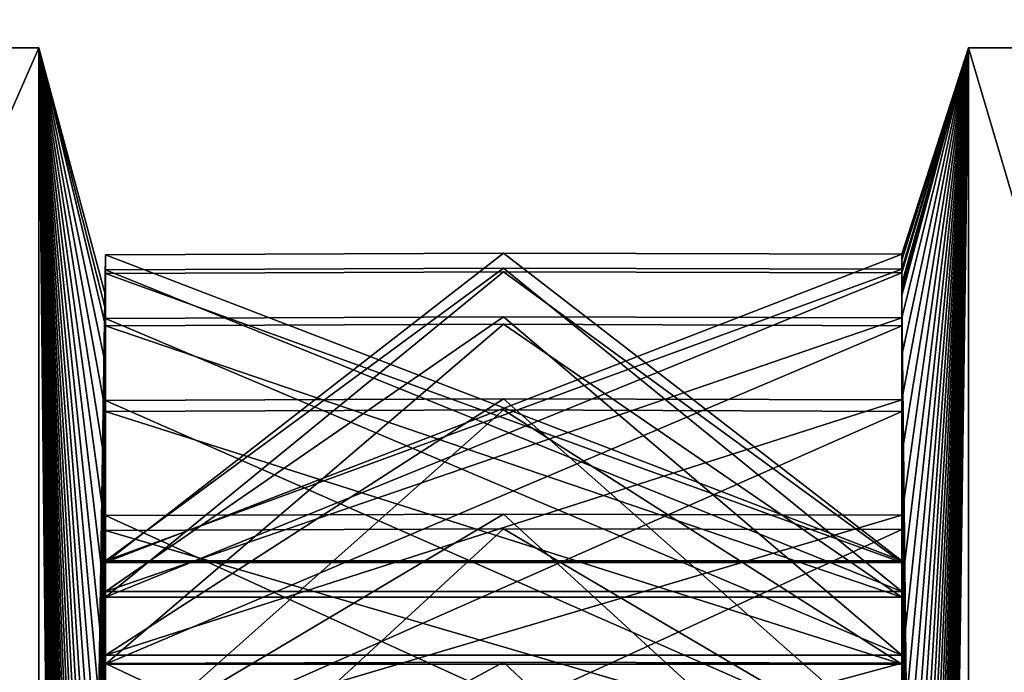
# Model space of a CAD drawing. Header units: millimetres. Extents: x -196 to 15, y -14 to 691.
# Tile 148 of 256: x -9.303 to -8.314, y 28.133 to 28.789. Entities that reach past the tile are written whole.
import ezdxf

# ---------------------------------------------------------------- set-up
doc = ezdxf.new("R2010")
doc.units = ezdxf.units.MM
doc.header["$LTSCALE"] = 65.185185
for name, color, linetype in [('100', 7, 'CONTINUOUS'), ('101', 7, 'CONTINUOUS'), ('102', 7, 'CONTINUOUS'), ('103', 7, 'CONTINUOUS'), ('104', 7, 'CONTINUOUS'), ('105', 7, 'CONTINUOUS'), ('106', 7, 'CONTINUOUS'), ('107', 7, 'CONTINUOUS'), ('108', 7, 'CONTINUOUS'), ('109', 7, 'CONTINUOUS'), ('110', 7, 'CONTINUOUS'), ('111', 7, 'CONTINUOUS'), ('112', 7, 'CONTINUOUS'), ('1219', 7, 'CONTINUOUS'), ('1511', 7, 'CONTINUOUS'), ('1515', 7, 'CONTINUOUS'), ('1574', 7, 'CONTINUOUS'), ('1575', 7, 'CONTINUOUS'), ('176', 7, 'CONTINUOUS'), ('177', 7, 'CONTINUOUS'), ('178', 7, 'CONTINUOUS'), ('179', 7, 'CONTINUOUS'), ('180', 7, 'CONTINUOUS'), ('181', 7, 'CONTINUOUS'), ('182', 7, 'CONTINUOUS'), ('183', 7, 'CONTINUOUS'), ('184', 7, 'CONTINUOUS'), ('185', 7, 'CONTINUOUS'), ('186', 7, 'CONTINUOUS'), ('187', 7, 'CONTINUOUS'), ('2047', 7, 'CONTINUOUS'), ('2054', 7, 'CONTINUOUS'), ('2058', 7, 'CONTINUOUS'), ('2131', 7, 'CONTINUOUS'), ('2135', 7, 'CONTINUOUS'), ('399', 7, 'CONTINUOUS'), ('400', 7, 'CONTINUOUS'), ('401', 7, 'CONTINUOUS'), ('402', 7, 'CONTINUOUS'), ('403', 7, 'CONTINUOUS'), ('87', 7, 'CONTINUOUS'), ('88', 7, 'CONTINUOUS'), ('89', 7, 'CONTINUOUS'), ('90', 7, 'CONTINUOUS'), ('91', 7, 'CONTINUOUS'), ('92', 7, 'CONTINUOUS'), ('93', 7, 'CONTINUOUS'), ('934', 7, 'CONTINUOUS'), ('935', 7, 'CONTINUOUS'), ('936', 7, 'CONTINUOUS'), ('937', 7, 'CONTINUOUS'), ('938', 7, 'CONTINUOUS'), ('939', 7, 'CONTINUOUS'), ('94', 7, 'CONTINUOUS'), ('940', 7, 'CONTINUOUS'), ('95', 7, 'CONTINUOUS'), ('96', 7, 'CONTINUOUS'), ('97', 7, 'CONTINUOUS'), ('98', 7, 'CONTINUOUS'), ('99', 7, 'CONTINUOUS')]:
    doc.layers.add(name, color=color, linetype=linetype)

msp = doc.modelspace()

# ---------------------------------------------------------------- linework, layer by layer
at = {"layer": '100', "color": 21, "linetype": 'Continuous', "true_color": 0xf0a06e}
for points in [[(-9.21699, 28.53766, -63.59336), (-8.41699, 28.21426, -63.31712), (-8.81699, 28.53932, -63.59335), (-9.21699, 28.53766, -63.59336)], [(-9.21699, 28.21426, -63.31712), (-8.41699, 28.21426, -63.31712), (-9.21699, 28.53766, -63.59336), (-9.21699, 28.21426, -63.31712)], [(-8.81699, 28.53932, -63.59335), (-8.41699, 28.21426, -63.31712), (-8.41699, 28.53835, -63.59252), (-8.81699, 28.53932, -63.59335)]]:
    msp.add_3dface(points, dxfattribs=at)
at = {"layer": '101', "color": 21, "linetype": 'Continuous', "true_color": 0xf0a06e}
for points in [[(-9.21699, 28.53766, -63.59336), (-8.81699, 28.53932, -63.59335), (-9.21699, 28.24529, -63.90223), (-9.21699, 28.53766, -63.59336)], [(-8.81699, 28.53932, -63.59335), (-8.41699, 28.53835, -63.59252), (-9.21699, 28.24529, -63.90223), (-8.81699, 28.53932, -63.59335)], [(-9.21699, 28.24529, -63.90223), (-8.41699, 28.53835, -63.59252), (-8.41699, 28.24529, -63.90223), (-9.21699, 28.24529, -63.90223)]]:
    msp.add_3dface(points, dxfattribs=at)
at = {"layer": '102', "color": 21, "linetype": 'Continuous', "true_color": 0xf0a06e}
for points in [[(-9.21699, 28.24529, -63.90223), (-9.21699, 28.55269, -64.19617), (-9.21699, 28.54937, -63.8938), (-9.21699, 28.24529, -63.90223)], [(-9.21699, 28.53766, -63.59336), (-9.21699, 28.24529, -63.90223), (-9.21699, 28.54937, -63.8938), (-9.21699, 28.53766, -63.59336)]]:
    msp.add_3dface(points, dxfattribs=at)
at = {"layer": '103', "color": 21, "linetype": 'Continuous', "true_color": 0xf0a06e}
for points in [[(-9.21699, 28.55269, -64.19617), (-8.41699, 28.24529, -63.90223), (-8.81699, 28.55435, -64.19607), (-9.21699, 28.55269, -64.19617)], [(-9.21699, 28.24529, -63.90223), (-8.41699, 28.24529, -63.90223), (-9.21699, 28.55269, -64.19617), (-9.21699, 28.24529, -63.90223)], [(-8.81699, 28.55435, -64.19607), (-8.41699, 28.24529, -63.90223), (-8.41699, 28.55342, -64.19537), (-8.81699, 28.55435, -64.19607)]]:
    msp.add_3dface(points, dxfattribs=at)
at = {"layer": '104', "color": 21, "linetype": 'Continuous', "true_color": 0xf0a06e}
for points in [[(-9.21699, 28.55269, -64.19617), (-8.81699, 28.55435, -64.19607), (-9.21699, 28.24347, -64.48816), (-9.21699, 28.55269, -64.19617)], [(-8.81699, 28.55435, -64.19607), (-8.41699, 28.55342, -64.19537), (-9.21699, 28.24347, -64.48816), (-8.81699, 28.55435, -64.19607)], [(-9.21699, 28.24347, -64.48816), (-8.41699, 28.55342, -64.19537), (-8.41699, 28.24347, -64.48816), (-9.21699, 28.24347, -64.48816)]]:
    msp.add_3dface(points, dxfattribs=at)
at = {"layer": '105', "color": 21, "linetype": 'Continuous', "true_color": 0xf0a06e}
for points in [[(-9.21699, 28.55269, -64.19617), (-9.21699, 28.24347, -64.48816), (-9.21699, 28.54753, -64.49679), (-9.21699, 28.55269, -64.19617)], [(-9.21699, 28.24347, -64.48816), (-9.21699, 28.5339, -64.79887), (-9.21699, 28.54753, -64.49679), (-9.21699, 28.24347, -64.48816)]]:
    msp.add_3dface(points, dxfattribs=at)
at = {"layer": '106', "color": 21, "linetype": 'Continuous', "true_color": 0xf0a06e}
for points in [[(-9.21699, 28.5339, -64.79887), (-8.41699, 28.24347, -64.48816), (-8.81699, 28.53555, -64.79904), (-9.21699, 28.5339, -64.79887)], [(-9.21699, 28.24347, -64.48816), (-8.41699, 28.24347, -64.48816), (-9.21699, 28.5339, -64.79887), (-9.21699, 28.24347, -64.48816)], [(-8.81699, 28.53555, -64.79904), (-8.41699, 28.24347, -64.48816), (-8.41699, 28.53468, -64.79811), (-8.81699, 28.53555, -64.79904)]]:
    msp.add_3dface(points, dxfattribs=at)
at = {"layer": '107', "color": 21, "linetype": 'Continuous', "true_color": 0xf0a06e}
for points in [[(-9.21699, 28.5339, -64.79887), (-8.81699, 28.53555, -64.79904), (-9.21699, 28.20879, -65.07306), (-9.21699, 28.5339, -64.79887)], [(-8.81699, 28.53555, -64.79904), (-8.41699, 28.53468, -64.79811), (-9.21699, 28.20879, -65.07306), (-8.81699, 28.53555, -64.79904)], [(-9.21699, 28.20879, -65.07306), (-8.41699, 28.53468, -64.79811), (-8.41699, 28.20879, -65.07306), (-9.21699, 28.20879, -65.07306)]]:
    msp.add_3dface(points, dxfattribs=at)
at = {"layer": '108', "color": 21, "linetype": 'Continuous', "true_color": 0xf0a06e}
for points in [[(-9.21699, 28.5339, -64.79887), (-9.21699, 28.20879, -65.07306), (-9.21699, 28.52391, -64.94929), (-9.21699, 28.5339, -64.79887)], [(-9.21699, 28.52391, -64.94929), (-9.21699, 28.20879, -65.07306), (-9.21699, 28.51182, -65.09958), (-9.21699, 28.52391, -64.94929)], [(-9.21699, 28.51182, -65.09958), (-9.21699, 28.20879, -65.07306), (-9.21699, 28.48134, -65.39956), (-9.21699, 28.51182, -65.09958)], [(-9.21699, 28.49771, -65.24883), (-9.21699, 28.51182, -65.09958), (-9.21699, 28.48134, -65.39956), (-9.21699, 28.49771, -65.24883)]]:
    msp.add_3dface(points, dxfattribs=at)
at = {"layer": '109', "color": 2, "linetype": 'Continuous'}
for points in [[(-9.28397, 24.11207, -55.15198), (-9.21699, 28.51182, -65.09958), (-9.28397, 28.76087, -65.12136), (-9.28397, 24.11207, -55.15198)], [(-9.21699, 28.54937, -63.8938), (-9.21699, 28.55269, -64.19617), (-9.28397, 24.11207, -55.15198), (-9.21699, 28.54937, -63.8938)], [(-9.21699, 28.55269, -64.19617), (-9.21699, 28.54753, -64.49679), (-9.28397, 24.11207, -55.15198), (-9.21699, 28.55269, -64.19617)], [(-9.21699, 28.53766, -63.59336), (-9.21699, 28.54937, -63.8938), (-9.28397, 24.11207, -55.15198), (-9.21699, 28.53766, -63.59336)], [(-9.21699, 28.54753, -64.49679), (-9.21699, 28.5339, -64.79887), (-9.28397, 24.11207, -55.15198), (-9.21699, 28.54753, -64.49679)], [(-9.21699, 28.51739, -63.29166), (-9.21699, 28.53766, -63.59336), (-9.28397, 24.11207, -55.15198), (-9.21699, 28.51739, -63.29166)], [(-9.21699, 28.5339, -64.79887), (-9.21699, 28.52391, -64.94929), (-9.28397, 24.11207, -55.15198), (-9.21699, 28.5339, -64.79887)], [(-9.21699, 28.52391, -64.94929), (-9.21699, 28.51182, -65.09958), (-9.28397, 24.11207, -55.15198), (-9.21699, 28.52391, -64.94929)], [(-9.21699, 28.48885, -62.99234), (-9.21699, 28.51739, -63.29166), (-9.28397, 24.11207, -55.15198), (-9.21699, 28.48885, -62.99234)], [(-9.21699, 28.45169, -62.69225), (-9.21699, 28.48885, -62.99234), (-9.28397, 24.11207, -55.15198), (-9.21699, 28.45169, -62.69225)], [(-9.21699, 28.40642, -62.39501), (-9.21699, 28.45169, -62.69225), (-9.28397, 24.11207, -55.15198), (-9.21699, 28.40642, -62.39501)], [(-9.21699, 28.35249, -62.09747), (-9.21699, 28.40642, -62.39501), (-9.28397, 24.11207, -55.15198), (-9.21699, 28.35249, -62.09747)], [(-9.21699, 28.29062, -61.80324), (-9.21699, 28.35249, -62.09747), (-9.28397, 24.11207, -55.15198), (-9.21699, 28.29062, -61.80324)], [(-9.21699, 28.2201, -61.50919), (-9.21699, 28.29062, -61.80324), (-9.28397, 24.11207, -55.15198), (-9.21699, 28.2201, -61.50919)], [(-9.21699, 28.14183, -61.21889), (-9.21699, 28.2201, -61.50919), (-9.28397, 24.11207, -55.15198), (-9.21699, 28.14183, -61.21889)], [(-9.21699, 28.05493, -60.92926), (-9.21699, 28.14183, -61.21889), (-9.28397, 24.11207, -55.15198), (-9.21699, 28.05493, -60.92926)]]:
    msp.add_3dface(points, dxfattribs=at)
at = {"layer": '110', "color": 2, "linetype": 'Continuous'}
for points in [[(-9.28397, 24.11207, -55.15198), (-9.28397, 28.76087, -65.12136), (-11.31603, 24.11207, -55.15198), (-9.28397, 24.11207, -55.15198)], [(-11.31603, 24.11207, -55.15198), (-9.28397, 28.76087, -65.12136), (-11.31603, 28.76087, -65.12136), (-11.31603, 24.11207, -55.15198)]]:
    msp.add_3dface(points, dxfattribs=at)
at = {"layer": '111', "color": 2, "linetype": 'Continuous'}
for points in [[(-11.31603, 28.76087, -65.12136), (-9.28397, 28.76087, -65.12136), (-9.28397, 22.45153, -74.13204), (-11.31603, 28.76087, -65.12136)], [(-11.31603, 22.45153, -74.13204), (-11.31603, 28.76087, -65.12136), (-9.28397, 22.45153, -74.13204), (-11.31603, 22.45153, -74.13204)]]:
    msp.add_3dface(points, dxfattribs=at)
at = {"layer": '112', "color": 2, "linetype": 'Continuous'}
for points in [[(-9.21699, 28.51182, -65.09958), (-9.21699, 28.49771, -65.24883), (-9.28397, 28.76087, -65.12136), (-9.21699, 28.51182, -65.09958)], [(-9.21699, 28.49771, -65.24883), (-9.21699, 28.48134, -65.39956), (-9.28397, 28.76087, -65.12136), (-9.21699, 28.49771, -65.24883)], [(-9.28397, 28.76087, -65.12136), (-9.21699, 28.48134, -65.39956), (-9.21699, 28.44256, -65.69773), (-9.28397, 28.76087, -65.12136)], [(-9.28397, 22.45153, -74.13204), (-9.28397, 28.76087, -65.12136), (-9.21699, 22.43676, -73.86257), (-9.28397, 22.45153, -74.13204)], [(-9.21699, 22.43676, -73.86257), (-9.28397, 28.76087, -65.12136), (-9.21699, 22.70774, -73.72839), (-9.21699, 22.43676, -73.86257)], [(-9.21699, 22.70774, -73.72839), (-9.28397, 28.76087, -65.12136), (-9.21699, 22.97335, -73.58748), (-9.21699, 22.70774, -73.72839)], [(-9.21699, 22.97335, -73.58748), (-9.28397, 28.76087, -65.12136), (-9.21699, 23.23638, -73.43831), (-9.21699, 22.97335, -73.58748)], [(-9.21699, 23.23638, -73.43831), (-9.28397, 28.76087, -65.12136), (-9.21699, 23.49367, -73.28274), (-9.21699, 23.23638, -73.43831)], [(-9.21699, 23.49367, -73.28274), (-9.28397, 28.76087, -65.12136), (-9.21699, 23.74792, -73.11905), (-9.21699, 23.49367, -73.28274)], [(-9.21699, 23.74792, -73.11905), (-9.28397, 28.76087, -65.12136), (-9.21699, 23.99609, -72.9493), (-9.21699, 23.74792, -73.11905)], [(-9.21699, 23.99609, -72.9493), (-9.28397, 28.76087, -65.12136), (-9.21699, 24.24076, -72.77161), (-9.21699, 23.99609, -72.9493)], [(-9.21699, 24.24076, -72.77161), (-9.28397, 28.76087, -65.12136), (-9.21699, 24.47901, -72.58821), (-9.21699, 24.24076, -72.77161)], [(-9.21699, 24.47901, -72.58821), (-9.28397, 28.76087, -65.12136), (-9.21699, 24.71334, -72.39709), (-9.21699, 24.47901, -72.58821)], [(-9.21699, 24.71334, -72.39709), (-9.28397, 28.76087, -65.12136), (-9.21699, 24.94093, -72.20061), (-9.21699, 24.71334, -72.39709)], [(-9.21699, 24.94093, -72.20061), (-9.28397, 28.76087, -65.12136), (-9.21699, 25.16418, -71.99665), (-9.21699, 24.94093, -72.20061)], [(-9.21699, 25.16418, -71.99665), (-9.28397, 28.76087, -65.12136), (-9.21699, 25.3804, -71.78772), (-9.21699, 25.16418, -71.99665)], [(-9.21699, 25.3804, -71.78772), (-9.28397, 28.76087, -65.12136), (-9.21699, 25.59185, -71.57157), (-9.21699, 25.3804, -71.78772)], [(-9.21699, 25.59185, -71.57157), (-9.28397, 28.76087, -65.12136), (-9.21699, 25.79602, -71.35084), (-9.21699, 25.59185, -71.57157)], [(-9.21699, 25.79602, -71.35084), (-9.28397, 28.76087, -65.12136), (-9.21699, 25.99502, -71.12317), (-9.21699, 25.79602, -71.35084)], [(-9.21699, 25.99502, -71.12317), (-9.28397, 28.76087, -65.12136), (-9.21699, 26.18649, -70.89135), (-9.21699, 25.99502, -71.12317)], [(-9.21699, 26.18649, -70.89135), (-9.28397, 28.76087, -65.12136), (-9.21699, 26.37241, -70.65288), (-9.21699, 26.18649, -70.89135)], [(-9.21699, 26.37241, -70.65288), (-9.28397, 28.76087, -65.12136), (-9.21699, 26.55058, -70.41068), (-9.21699, 26.37241, -70.65288)], [(-9.21699, 26.55058, -70.41068), (-9.28397, 28.76087, -65.12136), (-9.21699, 26.72284, -70.16216), (-9.21699, 26.55058, -70.41068)], [(-9.21699, 26.72284, -70.16216), (-9.28397, 28.76087, -65.12136), (-9.21699, 26.88715, -69.91036), (-9.21699, 26.72284, -70.16216)], [(-9.21699, 26.88715, -69.91036), (-9.28397, 28.76087, -65.12136), (-9.21699, 27.0452, -69.65257), (-9.21699, 26.88715, -69.91036)], [(-9.21699, 27.0452, -69.65257), (-9.28397, 28.76087, -65.12136), (-9.21699, 27.19513, -69.39195), (-9.21699, 27.0452, -69.65257)], [(-9.21699, 27.19513, -69.39195), (-9.28397, 28.76087, -65.12136), (-9.21699, 27.33848, -69.1257), (-9.21699, 27.19513, -69.39195)], [(-9.21699, 27.33848, -69.1257), (-9.28397, 28.76087, -65.12136), (-9.21699, 27.47357, -68.85708), (-9.21699, 27.33848, -69.1257)], [(-9.21699, 27.47357, -68.85708), (-9.28397, 28.76087, -65.12136), (-9.21699, 27.60176, -68.58322), (-9.21699, 27.47357, -68.85708)], [(-9.21699, 27.60176, -68.58322), (-9.28397, 28.76087, -65.12136), (-9.21699, 27.72157, -68.30745), (-9.21699, 27.60176, -68.58322)], [(-9.21699, 27.72157, -68.30745), (-9.28397, 28.76087, -65.12136), (-9.21699, 27.83421, -68.02683), (-9.21699, 27.72157, -68.30745)], [(-9.21699, 27.83421, -68.02683), (-9.28397, 28.76087, -65.12136), (-9.21699, 27.93837, -67.74478), (-9.21699, 27.83421, -68.02683)], [(-9.21699, 27.93837, -67.74478), (-9.28397, 28.76087, -65.12136), (-9.21699, 28.0351, -67.45828), (-9.21699, 27.93837, -67.74478)], [(-9.21699, 28.0351, -67.45828), (-9.28397, 28.76087, -65.12136), (-9.21699, 28.12327, -67.17083), (-9.21699, 28.0351, -67.45828)], [(-9.21699, 28.12327, -67.17083), (-9.28397, 28.76087, -65.12136), (-9.21699, 28.20379, -66.87936), (-9.21699, 28.12327, -67.17083)], [(-9.21699, 28.20379, -66.87936), (-9.28397, 28.76087, -65.12136), (-9.21699, 28.27571, -66.58742), (-9.21699, 28.20379, -66.87936)], [(-9.21699, 28.27571, -66.58742), (-9.28397, 28.76087, -65.12136), (-9.21699, 28.33975, -66.2919), (-9.21699, 28.27571, -66.58742)], [(-9.21699, 28.33975, -66.2919), (-9.28397, 28.76087, -65.12136), (-9.21699, 28.39519, -65.99638), (-9.21699, 28.33975, -66.2919)], [(-9.21699, 28.39519, -65.99638), (-9.28397, 28.76087, -65.12136), (-9.21699, 28.44256, -65.69773), (-9.21699, 28.39519, -65.99638)]]:
    msp.add_3dface(points, dxfattribs=at)
at = {"layer": '1219', "linetype": 'Continuous'}
for points in [[(10.19215, 76.51866, -186.15438), (10.19215, 20.67901, -209.8569), (-18.30059, 76.54739, -185.33164), (10.19215, 76.51866, -186.15438)], [(10.19215, 20.67901, -209.8569), (-18.30059, 20.38748, -209.17011), (-18.30059, 76.54739, -185.33164), (10.19215, 20.67901, -209.8569)]]:
    msp.add_3dface(points, dxfattribs=at)
at = {"layer": '1511', "linetype": 'Continuous'}
for points in [[(-14.25, 29.79457, 0.22913), (-14.25, 14, 0.22913), (10.19215, 14, 0.86917), (-14.25, 29.79457, 0.22913)], [(10.19215, 29.79457, 0.86917), (-14.25, 29.79457, 0.22913), (10.19215, 14, 0.86917), (10.19215, 29.79457, 0.86917)]]:
    msp.add_3dface(points, dxfattribs=at)
at = {"layer": '1515', "linetype": 'Continuous'}
for points in [[(-14.25, 14, -2.5), (-14.25, 29.79457, -2.5), (8.5, 29.79457, -2.5), (-14.25, 14, -2.5)], [(8.5, 14, -2.5), (-14.25, 14, -2.5), (8.5, 29.79457, -2.5), (8.5, 14, -2.5)]]:
    msp.add_3dface(points, dxfattribs=at)
at = {"layer": '1574', "linetype": 'Continuous'}
for points in [[(-14.25, 11.33013, -27.5), (3.5, 11.33013, -27.5), (3.5, 43.01831, -27.5), (-14.25, 11.33013, -27.5)], [(-14.25, 11.33013, -27.5), (3.5, 43.01831, -27.5), (-14.25, 43.01831, -27.5), (-14.25, 11.33013, -27.5)]]:
    msp.add_3dface(points, dxfattribs=at)
at = {"layer": '1575', "linetype": 'Continuous'}
for points in [[(3.5, 12, -30), (-14.25, 12, -30), (-14.25, 42.23223, -30), (3.5, 12, -30)], [(3.5, 42.23223, -30), (3.5, 12, -30), (-14.25, 42.23223, -30), (3.5, 42.23223, -30)]]:
    msp.add_3dface(points, dxfattribs=at)
at = {"layer": '176', "color": 2, "linetype": 'Continuous'}
for points in [[(-8.35, 28.76087, -65.12136), (-8.41699, 24.05053, -55.41373), (-8.35, 24.11207, -55.15198), (-8.35, 28.76087, -65.12136)], [(-8.41699, 24.05053, -55.41373), (-8.35, 28.76087, -65.12136), (-8.41699, 24.29295, -55.59297), (-8.41699, 24.05053, -55.41373)], [(-8.35, 28.76087, -65.12136), (-8.41699, 24.53126, -55.77781), (-8.41699, 24.29295, -55.59297), (-8.35, 28.76087, -65.12136)], [(-8.41699, 24.53126, -55.77781), (-8.35, 28.76087, -65.12136), (-8.41699, 24.76325, -55.97036), (-8.41699, 24.53126, -55.77781)], [(-8.35, 28.76087, -65.12136), (-8.41699, 24.99081, -56.16828), (-8.41699, 24.76325, -55.97036), (-8.35, 28.76087, -65.12136)], [(-8.41699, 24.99081, -56.16828), (-8.35, 28.76087, -65.12136), (-8.41699, 25.21164, -56.37353), (-8.41699, 24.99081, -56.16828)], [(-8.35, 28.76087, -65.12136), (-8.41699, 25.42775, -56.58389), (-8.41699, 25.21164, -56.37353), (-8.35, 28.76087, -65.12136)], [(-8.41699, 25.42775, -56.58389), (-8.35, 28.76087, -65.12136), (-8.41699, 25.63673, -56.8012), (-8.41699, 25.42775, -56.58389)], [(-8.35, 28.76087, -65.12136), (-8.41699, 25.8407, -57.02335), (-8.41699, 25.63673, -56.8012), (-8.35, 28.76087, -65.12136)], [(-8.41699, 25.8407, -57.02335), (-8.35, 28.76087, -65.12136), (-8.41699, 26.03716, -57.25204), (-8.41699, 25.8407, -57.02335)], [(-8.35, 28.76087, -65.12136), (-8.41699, 26.22836, -57.48528), (-8.41699, 26.03716, -57.25204), (-8.35, 28.76087, -65.12136)], [(-8.41699, 26.22836, -57.48528), (-8.35, 28.76087, -65.12136), (-8.41699, 26.41169, -57.72462), (-8.41699, 26.22836, -57.48528)], [(-8.35, 28.76087, -65.12136), (-8.41699, 26.58951, -57.96821), (-8.41699, 26.41169, -57.72462), (-8.35, 28.76087, -65.12136)], [(-8.41699, 26.58951, -57.96821), (-8.35, 28.76087, -65.12136), (-8.41699, 26.75913, -58.21745), (-8.41699, 26.58951, -57.96821)], [(-8.35, 28.76087, -65.12136), (-8.41699, 26.92301, -58.47064), (-8.41699, 26.75913, -58.21745), (-8.35, 28.76087, -65.12136)], [(-8.41699, 26.92301, -58.47064), (-8.35, 28.76087, -65.12136), (-8.41699, 27.07839, -58.729), (-8.41699, 26.92301, -58.47064)], [(-8.35, 28.76087, -65.12136), (-8.41699, 27.22781, -58.99097), (-8.41699, 27.07839, -58.729), (-8.35, 28.76087, -65.12136)], [(-8.41699, 27.22781, -58.99097), (-8.35, 28.76087, -65.12136), (-8.41699, 27.36847, -59.25764), (-8.41699, 27.22781, -58.99097)], [(-8.35, 28.76087, -65.12136), (-8.41699, 27.50297, -59.52757), (-8.41699, 27.36847, -59.25764), (-8.35, 28.76087, -65.12136)], [(-8.41699, 27.50297, -59.52757), (-8.35, 28.76087, -65.12136), (-8.41699, 27.62844, -59.80171), (-8.41699, 27.50297, -59.52757)], [(-8.35, 28.76087, -65.12136), (-8.41699, 27.7476, -60.07876), (-8.41699, 27.62844, -59.80171), (-8.35, 28.76087, -65.12136)], [(-8.41699, 27.7476, -60.07876), (-8.35, 28.76087, -65.12136), (-8.41699, 27.85751, -60.3595), (-8.41699, 27.7476, -60.07876)], [(-8.35, 28.76087, -65.12136), (-8.41699, 27.96094, -60.6428), (-8.41699, 27.85751, -60.3595), (-8.35, 28.76087, -65.12136)], [(-8.41699, 27.96094, -60.6428), (-8.35, 28.76087, -65.12136), (-8.41699, 28.05493, -60.92926), (-8.41699, 27.96094, -60.6428)], [(-8.35, 28.76087, -65.12136), (-8.41699, 28.14232, -61.21791), (-8.41699, 28.05493, -60.92926), (-8.35, 28.76087, -65.12136)], [(-8.41699, 28.14232, -61.21791), (-8.35, 28.76087, -65.12136), (-8.41699, 28.2201, -61.50919), (-8.41699, 28.14232, -61.21791)], [(-8.35, 28.76087, -65.12136), (-8.41699, 28.29116, -61.80229), (-8.41699, 28.2201, -61.50919), (-8.35, 28.76087, -65.12136)], [(-8.41699, 28.29116, -61.80229), (-8.35, 28.76087, -65.12136), (-8.41699, 28.35249, -62.09747), (-8.41699, 28.29116, -61.80229)], [(-8.35, 28.76087, -65.12136), (-8.41699, 28.40701, -62.3941), (-8.41699, 28.35249, -62.09747), (-8.35, 28.76087, -65.12136)], [(-8.41699, 28.40701, -62.3941), (-8.35, 28.76087, -65.12136), (-8.41699, 28.45169, -62.69225), (-8.41699, 28.40701, -62.3941)], [(-8.35, 28.76087, -65.12136), (-8.41699, 28.48949, -62.99146), (-8.41699, 28.45169, -62.69225), (-8.35, 28.76087, -65.12136)], [(-8.41699, 28.48949, -62.99146), (-8.35, 28.76087, -65.12136), (-8.41699, 28.51739, -63.29166), (-8.41699, 28.48949, -62.99146)], [(-8.35, 28.76087, -65.12136), (-8.41699, 28.53835, -63.59252), (-8.41699, 28.51739, -63.29166), (-8.35, 28.76087, -65.12136)], [(-8.41699, 28.53835, -63.59252), (-8.35, 28.76087, -65.12136), (-8.41699, 28.54937, -63.8938), (-8.41699, 28.53835, -63.59252)], [(-8.35, 28.76087, -65.12136), (-8.41699, 28.55342, -64.19537), (-8.41699, 28.54937, -63.8938), (-8.35, 28.76087, -65.12136)], [(-8.41699, 28.55342, -64.19537), (-8.35, 28.76087, -65.12136), (-8.41699, 28.54753, -64.49679), (-8.41699, 28.55342, -64.19537)], [(-8.41699, 28.52391, -64.94929), (-8.41699, 28.53468, -64.79811), (-8.35, 28.76087, -65.12136), (-8.41699, 28.52391, -64.94929)], [(-8.35, 28.76087, -65.12136), (-8.41699, 28.53468, -64.79811), (-8.41699, 28.54753, -64.49679), (-8.35, 28.76087, -65.12136)], [(-8.41699, 28.51182, -65.09958), (-8.41699, 28.52391, -64.94929), (-8.35, 28.76087, -65.12136), (-8.41699, 28.51182, -65.09958)]]:
    msp.add_3dface(points, dxfattribs=at)
at = {"layer": '177', "color": 21, "linetype": 'Continuous', "true_color": 0xf0a06e}
for points in [[(-8.41699, 28.20879, -65.07306), (-8.41699, 28.53468, -64.79811), (-8.41699, 28.51182, -65.09958), (-8.41699, 28.20879, -65.07306)], [(-8.41699, 28.53468, -64.79811), (-8.41699, 28.52391, -64.94929), (-8.41699, 28.51182, -65.09958), (-8.41699, 28.53468, -64.79811)], [(-8.41699, 28.20879, -65.07306), (-8.41699, 28.51182, -65.09958), (-8.41699, 28.49771, -65.24883), (-8.41699, 28.20879, -65.07306)], [(-8.41699, 28.48133, -65.39955), (-8.41699, 28.20879, -65.07306), (-8.41699, 28.49771, -65.24883), (-8.41699, 28.48133, -65.39955)]]:
    msp.add_3dface(points, dxfattribs=at)
at = {"layer": '178', "color": 2, "linetype": 'Continuous'}
for points in [[(-8.41699, 28.51182, -65.09958), (-8.35, 28.76087, -65.12136), (-8.35, 22.45153, -74.13204), (-8.41699, 28.51182, -65.09958)], [(-8.41699, 28.49771, -65.24883), (-8.41699, 28.51182, -65.09958), (-8.35, 22.45153, -74.13204), (-8.41699, 28.49771, -65.24883)], [(-8.41699, 28.48133, -65.39955), (-8.41699, 28.49771, -65.24883), (-8.35, 22.45153, -74.13204), (-8.41699, 28.48133, -65.39955)], [(-8.41699, 28.44256, -65.69773), (-8.41699, 28.48133, -65.39955), (-8.35, 22.45153, -74.13204), (-8.41699, 28.44256, -65.69773)], [(-8.41699, 28.39519, -65.99638), (-8.41699, 28.44256, -65.69773), (-8.35, 22.45153, -74.13204), (-8.41699, 28.39519, -65.99638)], [(-8.41699, 28.33975, -66.2919), (-8.41699, 28.39519, -65.99638), (-8.35, 22.45153, -74.13204), (-8.41699, 28.33975, -66.2919)], [(-8.41699, 28.2766, -66.5868), (-8.41699, 28.33975, -66.2919), (-8.35, 22.45153, -74.13204), (-8.41699, 28.2766, -66.5868)], [(-8.41699, 28.20379, -66.87936), (-8.41699, 28.2766, -66.5868), (-8.35, 22.45153, -74.13204), (-8.41699, 28.20379, -66.87936)], [(-8.41699, 28.1242, -67.17026), (-8.41699, 28.20379, -66.87936), (-8.35, 22.45153, -74.13204), (-8.41699, 28.1242, -67.17026)]]:
    msp.add_3dface(points, dxfattribs=at)
at = {"layer": '179', "color": 21, "linetype": 'Continuous', "true_color": 0xf0a06e}
for points in [[(-8.41699, 28.48133, -65.39955), (-8.41699, 28.44256, -65.69773), (-8.41699, 28.14137, -65.6551), (-8.41699, 28.48133, -65.39955)], [(-8.41699, 28.44256, -65.69773), (-8.41699, 28.39519, -65.99638), (-8.41699, 28.14137, -65.6551), (-8.41699, 28.44256, -65.69773)]]:
    msp.add_3dface(points, dxfattribs=at)
at = {"layer": '180', "color": 21, "linetype": 'Continuous', "true_color": 0xf0a06e}
for points in [[(-9.21699, 28.14137, -65.6551), (-9.21699, 28.48134, -65.39956), (-8.81699, 28.48301, -65.39966), (-9.21699, 28.14137, -65.6551)], [(-8.41699, 28.48133, -65.39955), (-9.21699, 28.14137, -65.6551), (-8.81699, 28.48301, -65.39966), (-8.41699, 28.48133, -65.39955)], [(-8.41699, 28.48133, -65.39955), (-8.41699, 28.14137, -65.6551), (-9.21699, 28.14137, -65.6551), (-8.41699, 28.48133, -65.39955)]]:
    msp.add_3dface(points, dxfattribs=at)
at = {"layer": '181', "color": 21, "linetype": 'Continuous', "true_color": 0xf0a06e}
for points in [[(-9.21699, 28.44256, -65.69773), (-9.21699, 28.48134, -65.39956), (-9.21699, 28.14137, -65.6551), (-9.21699, 28.44256, -65.69773)], [(-9.21699, 28.39519, -65.99638), (-9.21699, 28.44256, -65.69773), (-9.21699, 28.14137, -65.6551), (-9.21699, 28.39519, -65.99638)]]:
    msp.add_3dface(points, dxfattribs=at)
at = {"layer": '182', "color": 21, "linetype": 'Continuous', "true_color": 0xf0a06e}
for points in [[(-9.21699, 28.39519, -65.99638), (-8.41699, 28.14137, -65.6551), (-8.81699, 28.39681, -65.99674), (-9.21699, 28.39519, -65.99638)], [(-8.41699, 28.14137, -65.6551), (-9.21699, 28.39519, -65.99638), (-9.21699, 28.14137, -65.6551), (-8.41699, 28.14137, -65.6551)], [(-8.41699, 28.14137, -65.6551), (-8.41699, 28.39519, -65.99638), (-8.81699, 28.39681, -65.99674), (-8.41699, 28.14137, -65.6551)]]:
    msp.add_3dface(points, dxfattribs=at)
at = {"layer": '183', "color": 21, "linetype": 'Continuous', "true_color": 0xf0a06e}
for points in [[(-9.21699, 28.39519, -65.99638), (-8.81699, 28.39681, -65.99674), (-9.21699, 28.04143, -66.23245), (-9.21699, 28.39519, -65.99638)], [(-8.81699, 28.39681, -65.99674), (-8.41699, 28.39519, -65.99638), (-9.21699, 28.04143, -66.23245), (-8.81699, 28.39681, -65.99674)], [(-9.21699, 28.04143, -66.23245), (-8.41699, 28.39519, -65.99638), (-8.41699, 28.04143, -66.23245), (-9.21699, 28.04143, -66.23245)]]:
    msp.add_3dface(points, dxfattribs=at)
at = {"layer": '184', "color": 21, "linetype": 'Continuous', "true_color": 0xf0a06e}
for points in [[(-9.21699, 28.33975, -66.2919), (-9.21699, 28.39519, -65.99638), (-9.21699, 28.04143, -66.23245), (-9.21699, 28.33975, -66.2919)], [(-9.21699, 28.27571, -66.58742), (-9.21699, 28.33975, -66.2919), (-9.21699, 28.04143, -66.23245), (-9.21699, 28.27571, -66.58742)]]:
    msp.add_3dface(points, dxfattribs=at)
at = {"layer": '185', "color": 21, "linetype": 'Continuous', "true_color": 0xf0a06e}
for points in [[(-9.21699, 28.27571, -66.58742), (-8.41699, 28.04143, -66.23245), (-8.81699, 28.27735, -66.5877), (-9.21699, 28.27571, -66.58742)], [(-9.21699, 28.27571, -66.58742), (-9.21699, 28.04143, -66.23245), (-8.41699, 28.04143, -66.23245), (-9.21699, 28.27571, -66.58742)], [(-8.41699, 28.04143, -66.23245), (-8.41699, 28.2766, -66.5868), (-8.81699, 28.27735, -66.5877), (-8.41699, 28.04143, -66.23245)]]:
    msp.add_3dface(points, dxfattribs=at)
at = {"layer": '186', "color": 21, "linetype": 'Continuous', "true_color": 0xf0a06e}
for points in [[(-9.21699, 28.27571, -66.58742), (-8.81699, 28.27735, -66.5877), (-9.21699, 27.90926, -66.80328), (-9.21699, 28.27571, -66.58742)], [(-8.81699, 28.27735, -66.5877), (-8.41699, 28.2766, -66.5868), (-9.21699, 27.90926, -66.80328), (-8.81699, 28.27735, -66.5877)], [(-9.21699, 27.90926, -66.80328), (-8.41699, 28.2766, -66.5868), (-8.41699, 27.90926, -66.80328), (-9.21699, 27.90926, -66.80328)]]:
    msp.add_3dface(points, dxfattribs=at)
at = {"layer": '187', "color": 21, "linetype": 'Continuous', "true_color": 0xf0a06e}
for points in [[(-9.21699, 28.20379, -66.87936), (-9.21699, 28.27571, -66.58742), (-9.21699, 27.90926, -66.80328), (-9.21699, 28.20379, -66.87936)], [(-9.21699, 28.12327, -67.17083), (-9.21699, 28.20379, -66.87936), (-9.21699, 27.90926, -66.80328), (-9.21699, 28.12327, -67.17083)]]:
    msp.add_3dface(points, dxfattribs=at)
at = {"layer": '2047', "linetype": 'Continuous'}
for points in [[(-18, 29.44516, -176.37843), (-18, 13.92852, -207.5), (-4.5, 29.44516, -176.37843), (-18, 29.44516, -176.37843)], [(-18, 13.92852, -207.5), (-4.5, 13.92852, -207.5), (-4.5, 29.44516, -176.37843), (-18, 13.92852, -207.5)]]:
    msp.add_3dface(points, dxfattribs=at)
at = {"layer": '2054', "linetype": 'Continuous'}
for points in [[(-4.5, 15.04592, -207.5), (-18, 15.04592, -207.5), (-18, 30.06774, -177.37088), (-4.5, 15.04592, -207.5)], [(-4.5, 15.04592, -207.5), (-18, 30.06774, -177.37088), (-4.5, 30.06774, -177.37088), (-4.5, 15.04592, -207.5)]]:
    msp.add_3dface(points, dxfattribs=at)
at = {"layer": '2058', "linetype": 'Continuous'}
for points in [[(10.5, 22, -205.76406), (10.5, 35.32953, -179.60339), (-18, 22, -205.76406), (10.5, 22, -205.76406)], [(-18, 22, -205.76406), (10.5, 35.32953, -179.60339), (-12.8, 34.34467, -181.53629), (-18, 22, -205.76406)]]:
    msp.add_3dface(points, dxfattribs=at)
at = {"layer": '2131', "linetype": 'Continuous'}
for points in [[(10.5, 23.43205, -205.15619), (10.5, 75.71228, -182.96455), (-18, 23.43205, -205.15619), (10.5, 23.43205, -205.15619)], [(10.5, 75.71228, -182.96455), (0.5, 75.07819, -183.2337), (-18, 23.43205, -205.15619), (10.5, 75.71228, -182.96455)], [(0.5, 75.07819, -183.2337), (-18, 75.07819, -183.2337), (-18, 23.43205, -205.15619), (0.5, 75.07819, -183.2337)]]:
    msp.add_3dface(points, dxfattribs=at)
at = {"layer": '2135', "linetype": 'Continuous'}
for points in [[(10.5, 36.04785, -180.39629), (10.5, 23.43205, -205.15619), (-18, 23.43205, -205.15619), (10.5, 36.04785, -180.39629)], [(10.5, 36.04785, -180.39629), (-18, 23.43205, -205.15619), (-12.8, 35.12087, -182.21559), (10.5, 36.04785, -180.39629)]]:
    msp.add_3dface(points, dxfattribs=at)
at = {"layer": '399', "color": 21, "linetype": 'Continuous', "true_color": 0xf0a06e}
for points in [[(-8.41699, 28.2766, -66.5868), (-8.41699, 28.20379, -66.87936), (-8.41699, 27.90926, -66.80328), (-8.41699, 28.2766, -66.5868)], [(-8.41699, 28.20379, -66.87936), (-8.41699, 28.1242, -67.17026), (-8.41699, 27.90926, -66.80328), (-8.41699, 28.20379, -66.87936)]]:
    msp.add_3dface(points, dxfattribs=at)
at = {"layer": '400', "color": 21, "linetype": 'Continuous', "true_color": 0xf0a06e}
for points in [[(-8.41699, 28.39519, -65.99638), (-8.41699, 28.33975, -66.2919), (-8.41699, 28.04143, -66.23245), (-8.41699, 28.39519, -65.99638)], [(-8.41699, 28.33975, -66.2919), (-8.41699, 28.2766, -66.5868), (-8.41699, 28.04143, -66.23245), (-8.41699, 28.33975, -66.2919)]]:
    msp.add_3dface(points, dxfattribs=at)
at = {"layer": '401', "color": 21, "linetype": 'Continuous', "true_color": 0xf0a06e}
for points in [[(-9.21699, 28.48134, -65.39956), (-8.41699, 28.20879, -65.07306), (-8.81699, 28.48301, -65.39966), (-9.21699, 28.48134, -65.39956)], [(-8.41699, 28.20879, -65.07306), (-8.41699, 28.48133, -65.39955), (-8.81699, 28.48301, -65.39966), (-8.41699, 28.20879, -65.07306)], [(-9.21699, 28.20879, -65.07306), (-8.41699, 28.20879, -65.07306), (-9.21699, 28.48134, -65.39956), (-9.21699, 28.20879, -65.07306)]]:
    msp.add_3dface(points, dxfattribs=at)
at = {"layer": '402', "color": 2, "linetype": 'Continuous'}
for points in [[(-8.35, 22.45153, -74.13204), (-8.35, 28.76087, -65.12136), (-7.2, 24.87339, -72.58914), (-8.35, 22.45153, -74.13204)], [(-7.2, 24.87339, -72.58914), (-8.35, 28.76087, -65.12136), (-7.2, 28.76087, -65.12136), (-7.2, 24.87339, -72.58914)]]:
    msp.add_3dface(points, dxfattribs=at)
at = {"layer": '403', "color": 2, "linetype": 'Continuous'}
for points in [[(-8.35, 28.76087, -65.12136), (-8.35, 24.11207, -55.15198), (-7.2, 28.76087, -65.12136), (-8.35, 28.76087, -65.12136)], [(-7.2, 28.76087, -65.12136), (-8.35, 24.11207, -55.15198), (-7.2, 26.22922, -57.09199), (-7.2, 28.76087, -65.12136)]]:
    msp.add_3dface(points, dxfattribs=at)
at = {"layer": '87', "color": 21, "linetype": 'Continuous', "true_color": 0xf0a06e}
msp.add_3dface([(-9.21699, 27.76508, -61.02153), (-9.21699, 28.14183, -61.21889), (-9.21699, 28.05493, -60.92926), (-9.21699, 27.76508, -61.02153)], dxfattribs=at)
at = {"layer": '88', "color": 21, "linetype": 'Continuous', "true_color": 0xf0a06e}
for points in [[(-9.21699, 28.14183, -61.21889), (-8.41699, 27.76508, -61.02153), (-8.81699, 28.14345, -61.2185), (-9.21699, 28.14183, -61.21889)], [(-9.21699, 27.76508, -61.02153), (-8.41699, 27.76508, -61.02153), (-9.21699, 28.14183, -61.21889), (-9.21699, 27.76508, -61.02153)], [(-8.81699, 28.14345, -61.2185), (-8.41699, 27.76508, -61.02153), (-8.41699, 28.14232, -61.21791), (-8.81699, 28.14345, -61.2185)]]:
    msp.add_3dface(points, dxfattribs=at)
at = {"layer": '89', "color": 21, "linetype": 'Continuous', "true_color": 0xf0a06e}
for points in [[(-9.21699, 28.14183, -61.21889), (-8.81699, 28.14345, -61.2185), (-9.21699, 27.92553, -61.58507), (-9.21699, 28.14183, -61.21889)], [(-8.81699, 28.14345, -61.2185), (-8.41699, 28.14232, -61.21791), (-9.21699, 27.92553, -61.58507), (-8.81699, 28.14345, -61.2185)], [(-9.21699, 27.92553, -61.58507), (-8.41699, 28.14232, -61.21791), (-8.41699, 27.92553, -61.58507), (-9.21699, 27.92553, -61.58507)]]:
    msp.add_3dface(points, dxfattribs=at)
at = {"layer": '90', "color": 21, "linetype": 'Continuous', "true_color": 0xf0a06e}
for points in [[(-9.21699, 27.92553, -61.58507), (-9.21699, 28.29062, -61.80324), (-9.21699, 28.2201, -61.50919), (-9.21699, 27.92553, -61.58507)], [(-9.21699, 28.14183, -61.21889), (-9.21699, 27.92553, -61.58507), (-9.21699, 28.2201, -61.50919), (-9.21699, 28.14183, -61.21889)]]:
    msp.add_3dface(points, dxfattribs=at)
at = {"layer": '91', "color": 21, "linetype": 'Continuous', "true_color": 0xf0a06e}
for points in [[(-9.21699, 28.29062, -61.80324), (-8.41699, 27.92553, -61.58507), (-8.81699, 28.29222, -61.80277), (-9.21699, 28.29062, -61.80324)], [(-9.21699, 27.92553, -61.58507), (-8.41699, 27.92553, -61.58507), (-9.21699, 28.29062, -61.80324), (-9.21699, 27.92553, -61.58507)], [(-8.81699, 28.29222, -61.80277), (-8.41699, 27.92553, -61.58507), (-8.41699, 28.29116, -61.80229), (-8.81699, 28.29222, -61.80277)]]:
    msp.add_3dface(points, dxfattribs=at)
at = {"layer": '92', "color": 21, "linetype": 'Continuous', "true_color": 0xf0a06e}
for points in [[(-9.21699, 28.29062, -61.80324), (-8.81699, 28.29222, -61.80277), (-9.21699, 28.05413, -62.15671), (-9.21699, 28.29062, -61.80324)], [(-8.81699, 28.29222, -61.80277), (-8.41699, 28.29116, -61.80229), (-9.21699, 28.05413, -62.15671), (-8.81699, 28.29222, -61.80277)], [(-9.21699, 28.05413, -62.15671), (-8.41699, 28.29116, -61.80229), (-8.41699, 28.05413, -62.15671), (-9.21699, 28.05413, -62.15671)]]:
    msp.add_3dface(points, dxfattribs=at)
at = {"layer": '93', "color": 21, "linetype": 'Continuous', "true_color": 0xf0a06e}
for points in [[(-9.21699, 28.05413, -62.15671), (-9.21699, 28.40642, -62.39501), (-9.21699, 28.35249, -62.09747), (-9.21699, 28.05413, -62.15671)], [(-9.21699, 28.29062, -61.80324), (-9.21699, 28.05413, -62.15671), (-9.21699, 28.35249, -62.09747), (-9.21699, 28.29062, -61.80324)]]:
    msp.add_3dface(points, dxfattribs=at)
at = {"layer": '934', "color": 21, "linetype": 'Continuous', "true_color": 0xf0a06e}
msp.add_3dface([(-8.41699, 28.14232, -61.21791), (-8.41699, 27.76508, -61.02153), (-8.41699, 28.05493, -60.92926), (-8.41699, 28.14232, -61.21791)], dxfattribs=at)
at = {"layer": '935', "color": 21, "linetype": 'Continuous', "true_color": 0xf0a06e}
for points in [[(-8.41699, 28.29116, -61.80229), (-8.41699, 27.92553, -61.58507), (-8.41699, 28.2201, -61.50919), (-8.41699, 28.29116, -61.80229)], [(-8.41699, 27.92553, -61.58507), (-8.41699, 28.14232, -61.21791), (-8.41699, 28.2201, -61.50919), (-8.41699, 27.92553, -61.58507)]]:
    msp.add_3dface(points, dxfattribs=at)
at = {"layer": '936', "color": 21, "linetype": 'Continuous', "true_color": 0xf0a06e}
for points in [[(-8.41699, 28.40701, -62.3941), (-8.41699, 28.05413, -62.15671), (-8.41699, 28.35249, -62.09747), (-8.41699, 28.40701, -62.3941)], [(-8.41699, 28.05413, -62.15671), (-8.41699, 28.29116, -61.80229), (-8.41699, 28.35249, -62.09747), (-8.41699, 28.05413, -62.15671)]]:
    msp.add_3dface(points, dxfattribs=at)
at = {"layer": '937', "color": 21, "linetype": 'Continuous', "true_color": 0xf0a06e}
for points in [[(-8.41699, 28.48949, -62.99146), (-8.41699, 28.15047, -62.73467), (-8.41699, 28.45169, -62.69225), (-8.41699, 28.48949, -62.99146)], [(-8.41699, 28.15047, -62.73467), (-8.41699, 28.40701, -62.3941), (-8.41699, 28.45169, -62.69225), (-8.41699, 28.15047, -62.73467)]]:
    msp.add_3dface(points, dxfattribs=at)
at = {"layer": '938', "color": 21, "linetype": 'Continuous', "true_color": 0xf0a06e}
for points in [[(-8.41699, 28.53835, -63.59252), (-8.41699, 28.21426, -63.31712), (-8.41699, 28.51739, -63.29166), (-8.41699, 28.53835, -63.59252)], [(-8.41699, 28.21426, -63.31712), (-8.41699, 28.48949, -62.99146), (-8.41699, 28.51739, -63.29166), (-8.41699, 28.21426, -63.31712)]]:
    msp.add_3dface(points, dxfattribs=at)
at = {"layer": '939', "color": 21, "linetype": 'Continuous', "true_color": 0xf0a06e}
for points in [[(-8.41699, 28.55342, -64.19537), (-8.41699, 28.24529, -63.90223), (-8.41699, 28.54937, -63.8938), (-8.41699, 28.55342, -64.19537)], [(-8.41699, 28.24529, -63.90223), (-8.41699, 28.53835, -63.59252), (-8.41699, 28.54937, -63.8938), (-8.41699, 28.24529, -63.90223)]]:
    msp.add_3dface(points, dxfattribs=at)
at = {"layer": '94', "color": 21, "linetype": 'Continuous', "true_color": 0xf0a06e}
for points in [[(-9.21699, 28.40642, -62.39501), (-8.41699, 28.05413, -62.15671), (-8.81699, 28.40807, -62.39481), (-9.21699, 28.40642, -62.39501)], [(-9.21699, 28.05413, -62.15671), (-8.41699, 28.05413, -62.15671), (-9.21699, 28.40642, -62.39501), (-9.21699, 28.05413, -62.15671)], [(-8.81699, 28.40807, -62.39481), (-8.41699, 28.05413, -62.15671), (-8.41699, 28.40701, -62.3941), (-8.81699, 28.40807, -62.39481)]]:
    msp.add_3dface(points, dxfattribs=at)
at = {"layer": '940', "color": 21, "linetype": 'Continuous', "true_color": 0xf0a06e}
for points in [[(-8.41699, 28.24347, -64.48816), (-8.41699, 28.55342, -64.19537), (-8.41699, 28.54753, -64.49679), (-8.41699, 28.24347, -64.48816)], [(-8.41699, 28.53468, -64.79811), (-8.41699, 28.24347, -64.48816), (-8.41699, 28.54753, -64.49679), (-8.41699, 28.53468, -64.79811)]]:
    msp.add_3dface(points, dxfattribs=at)
at = {"layer": '95', "color": 21, "linetype": 'Continuous', "true_color": 0xf0a06e}
for points in [[(-9.21699, 28.40642, -62.39501), (-8.81699, 28.40807, -62.39481), (-9.21699, 28.15047, -62.73467), (-9.21699, 28.40642, -62.39501)], [(-8.81699, 28.40807, -62.39481), (-8.41699, 28.40701, -62.3941), (-9.21699, 28.15047, -62.73467), (-8.81699, 28.40807, -62.39481)], [(-9.21699, 28.15047, -62.73467), (-8.41699, 28.40701, -62.3941), (-8.41699, 28.15047, -62.73467), (-9.21699, 28.15047, -62.73467)]]:
    msp.add_3dface(points, dxfattribs=at)
at = {"layer": '96', "color": 21, "linetype": 'Continuous', "true_color": 0xf0a06e}
for points in [[(-9.21699, 28.15047, -62.73467), (-9.21699, 28.48885, -62.99234), (-9.21699, 28.45169, -62.69225), (-9.21699, 28.15047, -62.73467)], [(-9.21699, 28.40642, -62.39501), (-9.21699, 28.15047, -62.73467), (-9.21699, 28.45169, -62.69225), (-9.21699, 28.40642, -62.39501)]]:
    msp.add_3dface(points, dxfattribs=at)
at = {"layer": '97', "color": 21, "linetype": 'Continuous', "true_color": 0xf0a06e}
for points in [[(-9.21699, 28.48885, -62.99234), (-8.41699, 28.15047, -62.73467), (-8.81699, 28.49049, -62.99206), (-9.21699, 28.48885, -62.99234)], [(-9.21699, 28.15047, -62.73467), (-8.41699, 28.15047, -62.73467), (-9.21699, 28.48885, -62.99234), (-9.21699, 28.15047, -62.73467)], [(-8.81699, 28.49049, -62.99206), (-8.41699, 28.15047, -62.73467), (-8.41699, 28.48949, -62.99146), (-8.81699, 28.49049, -62.99206)]]:
    msp.add_3dface(points, dxfattribs=at)
at = {"layer": '98', "color": 21, "linetype": 'Continuous', "true_color": 0xf0a06e}
for points in [[(-9.21699, 28.48885, -62.99234), (-8.81699, 28.49049, -62.99206), (-9.21699, 28.21426, -63.31712), (-9.21699, 28.48885, -62.99234)], [(-8.81699, 28.49049, -62.99206), (-8.41699, 28.48949, -62.99146), (-9.21699, 28.21426, -63.31712), (-8.81699, 28.49049, -62.99206)], [(-9.21699, 28.21426, -63.31712), (-8.41699, 28.48949, -62.99146), (-8.41699, 28.21426, -63.31712), (-9.21699, 28.21426, -63.31712)]]:
    msp.add_3dface(points, dxfattribs=at)
at = {"layer": '99', "color": 21, "linetype": 'Continuous', "true_color": 0xf0a06e}
for points in [[(-9.21699, 28.21426, -63.31712), (-9.21699, 28.53766, -63.59336), (-9.21699, 28.51739, -63.29166), (-9.21699, 28.21426, -63.31712)], [(-9.21699, 28.48885, -62.99234), (-9.21699, 28.21426, -63.31712), (-9.21699, 28.51739, -63.29166), (-9.21699, 28.48885, -62.99234)]]:
    msp.add_3dface(points, dxfattribs=at)

doc.saveas('drawing.dxf')
